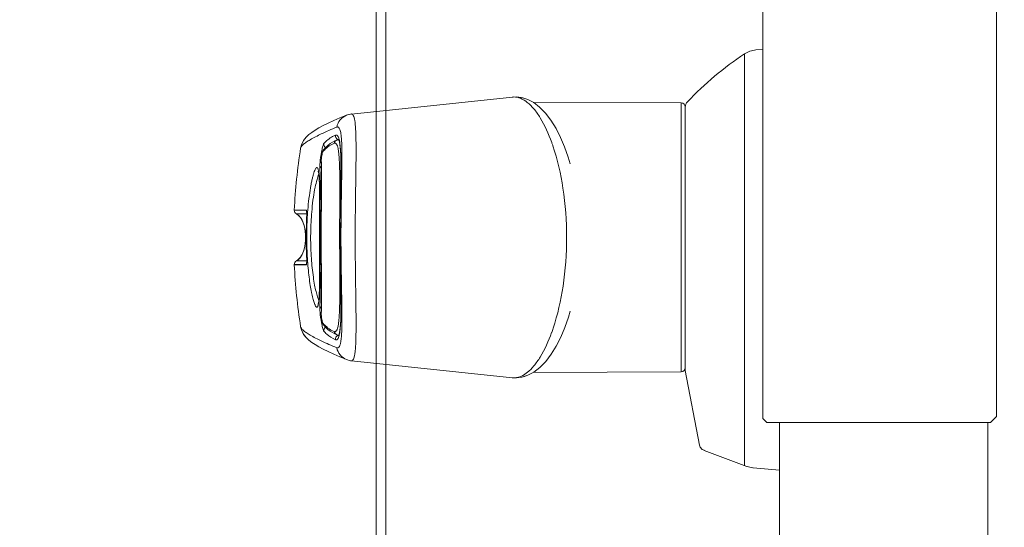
# Model space of a CAD drawing. Header units: millimetres. Extents: x -3034 to 546681, y -100001 to 133386.
# Tile 93 of 124: x 82861 to 82983, y -12110 to -12047. Entities that reach past the tile are written whole.
import ezdxf

# ---------------------------------------------------------------- set-up
doc = ezdxf.new("R2010")
doc.units = ezdxf.units.MM
doc.linetypes.add('ACAD_ISO03W100', pattern=[150, 60, -90])
for name, color, linetype in [('___INST__AR_podstawy', 3, 'Continuous'), ('ELEK CIENKIE', 80, 'Continuous'), ('ELEK ODGROMÓWKA', 214, 'Continuous')]:
    doc.layers.add(name, color=color, linetype=linetype)

# ---------------------------------------------------------------- blocks, each defined once
blk = doc.blocks.new('iglice')
at = {"layer": 'ELEK CIENKIE', "color": 232, "linetype": 'ACAD_ISO03W100', "ltscale": 3}
blk.add_circle((-27813.9, 9135.33), 7540, dxfattribs=at)
blk = doc.blocks.new('wentDACH')
at = {"color": 8, "lineweight": 9}
for p, q in [((-103052.39, 31304.79), (-103052.39, 31414.05)), ((-103080.89, 31304.04), (-103053.14, 31304.04))]:
    blk.add_line(p, q, dxfattribs=at)
at = {"color": 8, "linetype": 'Continuous', "lineweight": 9}
for p, q in [((-103129.32, 30366.47), (-103129.32, 31412.77)), ((-103081.39, 31409.08), (-103081.39, 31304.54)), ((-103128.12, 30366.47), (-103128.12, 31405.27)), ((-103083.64, 31298.73), (-103083.64, 31349.7)), ((-103082.25, 31350.18), (-103081.39, 31350.26)), ((-103132.39, 31342.25), (-103112.43, 31344.35)), ((-103112.44, 31344.35), (-103111.96, 31344.37)), ((-103112.44, 31344.35), (-103111.96, 31344.37)), ((-103111.96, 31344.37), (-103111.24, 31344.28)), ((-103111.96, 31344.37), (-103111.24, 31344.28)), ((-103111.24, 31344.28), (-103110.51, 31344.05)), ((-103111.24, 31344.28), (-103111.05, 31344.22)), ((-103110.51, 31344.05), (-103109.78, 31343.66)), ((-103109.84, 31343.68), (-103091.49, 31343.62)), ((-103109.78, 31343.66), (-103109.05, 31343.09)), ((-103091.49, 31310.32), (-103091.49, 31343.62)), ((-103109.05, 31343.09), (-103108.33, 31342.36)), ((-103108.33, 31342.36), (-103107.66, 31341.49)), ((-103090.99, 31315.71), (-103090.99, 31343.12)), ((-103135.87, 31340.81), (-103135.26, 31341.11)), ((-103135.87, 31340.81), (-103135.26, 31341.11)), ((-103135.26, 31341.11), (-103134.57, 31341.43)), ((-103135.26, 31341.11), (-103134.57, 31341.43)), ((-103134.57, 31341.43), (-103133.81, 31341.76)), ((-103134.57, 31341.43), (-103133.81, 31341.76)), ((-103133.81, 31341.76), (-103133, 31342.1)), ((-103133.81, 31341.76), (-103133, 31342.1)), ((-103133, 31342.1), (-103132.87, 31342.15)), ((-103133, 31342.1), (-103132.88, 31342.15)), ((-103133, 31342.1), (-103133, 31342.1)), ((-103132.88, 31342.15), (-103132.69, 31342.2)), ((-103132.87, 31342.15), (-103132.68, 31342.2)), ((-103132.69, 31342.2), (-103132.5, 31342.24)), ((-103132.68, 31342.2), (-103132.49, 31342.24)), ((-103132.5, 31342.24), (-103132.39, 31342.26)), ((-103132.49, 31342.24), (-103132.39, 31342.26)), ((-103132.39, 31342.25), (-103132.39, 31342.25)), ((-103107.66, 31341.49), (-103107.02, 31340.47)), ((-103137.66, 31339.7), (-103137.29, 31339.98)), ((-103137.66, 31339.7), (-103137.29, 31339.98)), ((-103137.29, 31339.98), (-103136.88, 31340.25)), ((-103136.88, 31340.25), (-103136.41, 31340.53)), ((-103136.41, 31340.53), (-103135.87, 31340.81)), ((-103136.41, 31340.53), (-103135.87, 31340.81)), ((-103107.02, 31340.47), (-103106.46, 31339.36)), ((-103138.59, 31338.42), (-103138.32, 31338.97)), ((-103138.58, 31338.44), (-103138.31, 31338.98)), ((-103138.32, 31338.97), (-103138, 31339.38)), ((-103138.31, 31338.98), (-103138, 31339.38)), ((-103138, 31339.38), (-103137.66, 31339.7)), ((-103138, 31339.38), (-103137.66, 31339.7)), ((-103135.02, 31338.58), (-103134.74, 31338.76)), ((-103134.74, 31338.76), (-103134.46, 31338.91)), ((-103134.46, 31338.91), (-103134.18, 31339.02)), ((-103134.18, 31339.03), (-103134.15, 31339.04)), ((-103134.18, 31339.02), (-103134.18, 31339.03)), ((-103134.15, 31339.04), (-103134.08, 31339.05)), ((-103134.08, 31339.05), (-103134.02, 31339.06)), ((-103134.02, 31339.06), (-103133.96, 31339.07)), ((-103133.96, 31339.07), (-103133.92, 31339.07)), ((-103133.91, 31338.96), (-103133.93, 31339)), ((-103133.87, 31338.75), (-103133.91, 31338.96)), ((-103133.82, 31338.47), (-103133.87, 31338.75)), ((-103131.82, 31338.97), (-103131.82, 31338.99)), ((-103131.82, 31338.97), (-103131.82, 31338.99)), ((-103106.46, 31339.36), (-103105.95, 31338.17)), ((-103138.69, 31338.03), (-103138.58, 31338.44)), ((-103138.69, 31338.02), (-103138.59, 31338.42)), ((-103138.69, 31338.02), (-103138.69, 31338.03)), ((-103138.69, 31338.02), (-103138.69, 31338.03)), ((-103138.69, 31338.02), (-103138.69, 31338.02)), ((-103136, 31337.42), (-103135.98, 31337.47)), ((-103135.98, 31337.47), (-103135.97, 31337.51)), ((-103135.97, 31337.51), (-103135.96, 31337.55)), ((-103135.96, 31337.55), (-103135.95, 31337.59)), ((-103135.95, 31337.59), (-103135.93, 31337.63)), ((-103135.93, 31337.63), (-103135.92, 31337.67)), ((-103135.92, 31337.67), (-103135.9, 31337.71)), ((-103135.9, 31337.71), (-103135.88, 31337.75)), ((-103135.88, 31337.75), (-103135.85, 31337.79)), ((-103135.85, 31337.79), (-103135.82, 31337.84)), ((-103135.82, 31337.84), (-103135.81, 31337.85)), ((-103135.81, 31337.85), (-103135.56, 31338.12)), ((-103135.81, 31337.85), (-103135.81, 31337.85)), ((-103135.75, 31337.79), (-103135.74, 31337.79)), ((-103135.75, 31337.79), (-103135.74, 31337.79)), ((-103135.56, 31338.12), (-103135.29, 31338.36)), ((-103135.29, 31338.36), (-103135.02, 31338.58)), ((-103133.78, 31338.11), (-103133.82, 31338.47)), ((-103133.74, 31337.67), (-103133.78, 31338.11)), ((-103133.71, 31337.16), (-103133.74, 31337.67)), ((-103105.95, 31338.17), (-103105.51, 31336.92)), ((-103136.13, 31336.51), (-103136.12, 31336.58)), ((-103136.13, 31336.44), (-103136.13, 31336.51)), ((-103136.13, 31336.37), (-103136.13, 31336.44)), ((-103136.13, 31336.3), (-103136.13, 31336.37)), ((-103136.11, 31336), (-103136.13, 31336.3)), ((-103136.13, 31336.27), (-103136.13, 31336.27)), ((-103136.12, 31336.66), (-103136.11, 31336.73)), ((-103136.12, 31336.58), (-103136.12, 31336.66)), ((-103136.12, 31336.27), (-103136.12, 31336.27)), ((-103136.12, 31336.27), (-103136.12, 31336.27)), ((-103136.11, 31336.73), (-103136.1, 31336.81)), ((-103136.1, 31336.81), (-103136.09, 31336.89)), ((-103136.09, 31336.89), (-103136.08, 31336.96)), ((-103136.08, 31336.96), (-103136.07, 31337.04)), ((-103136.07, 31337.04), (-103136.06, 31337.11)), ((-103136.06, 31337.11), (-103136.04, 31337.18)), ((-103136.04, 31337.18), (-103136.03, 31337.25)), ((-103136.03, 31337.25), (-103136.02, 31337.31)), ((-103136.02, 31337.31), (-103136.01, 31337.37)), ((-103136.01, 31337.37), (-103136, 31337.42)), ((-103133.69, 31336.55), (-103133.71, 31337.16)), ((-103133.68, 31335.84), (-103133.69, 31336.55)), ((-103105.51, 31336.92), (-103105.27, 31336.1)), ((-103136.49, 31335.15), (-103136.49, 31335.18)), ((-103136.47, 31335.08), (-103136.49, 31335.15)), ((-103136.45, 31334.98), (-103136.47, 31335.08)), ((-103136.1, 31335.65), (-103136.11, 31336)), ((-103136.09, 31335.26), (-103136.1, 31335.65)), ((-103136.08, 31334.82), (-103136.09, 31335.26)), ((-103133.68, 31335.01), (-103133.68, 31335.84)), ((-103133.68, 31334.06), (-103133.68, 31335.01)), ((-103136.44, 31334.87), (-103136.45, 31334.98)), ((-103136.42, 31334.73), (-103136.44, 31334.87)), ((-103136.41, 31334.58), (-103136.42, 31334.73)), ((-103136.4, 31334.41), (-103136.41, 31334.58)), ((-103136.38, 31334.21), (-103136.4, 31334.41)), ((-103136.37, 31333.99), (-103136.38, 31334.21)), ((-103136.36, 31333.74), (-103136.37, 31333.99)), ((-103136.08, 31334.34), (-103136.08, 31334.82)), ((-103136.08, 31333.82), (-103136.08, 31334.34)), ((-103136.08, 31333.27), (-103136.08, 31333.82)), ((-103133.68, 31333.01), (-103133.68, 31334.06)), ((-103136.36, 31333.47), (-103136.36, 31333.74)), ((-103136.35, 31333.18), (-103136.36, 31333.47)), ((-103136.34, 31332.85), (-103136.35, 31333.18)), ((-103136.34, 31332.5), (-103136.34, 31332.85)), ((-103136.1, 31332.06), (-103136.09, 31332.68)), ((-103136.09, 31332.68), (-103136.08, 31333.27)), ((-103133.69, 31331.88), (-103133.68, 31333.01)), ((-103136.34, 31332.12), (-103136.34, 31332.5)), ((-103136.34, 31331.7), (-103136.34, 31332.12)), ((-103136.34, 31331.25), (-103136.34, 31331.7)), ((-103136.11, 31330.75), (-103136.1, 31331.42)), ((-103136.1, 31331.42), (-103136.1, 31332.06)), ((-103133.7, 31330.69), (-103133.69, 31331.88)), ((-103137.97, 31330.35), (-103139.48, 31330.35)), ((-103139.48, 31330.33), (-103137.97, 31330.33)), ((-103137.94, 31330.17), (-103137.94, 31330.19)), ((-103137.94, 31330.19), (-103137.94, 31330.19)), ((-103137.94, 31330.14), (-103137.94, 31330.17)), ((-103137.94, 31330.1), (-103137.94, 31330.14)), ((-103136.34, 31330.77), (-103136.34, 31331.25)), ((-103136.34, 31330.25), (-103136.34, 31330.77)), ((-103136.34, 31329.7), (-103136.34, 31330.25)), ((-103136.12, 31330.06), (-103136.11, 31330.75)), ((-103133.71, 31329.48), (-103133.7, 31330.69)), ((-103139.2, 31329.88), (-103137.93, 31329.88)), ((-103137.96, 31328.73), (-103137.95, 31328.92)), ((-103137.95, 31329.13), (-103137.94, 31329.23)), ((-103137.95, 31329.03), (-103137.95, 31329.13)), ((-103137.95, 31328.92), (-103137.95, 31329.03)), ((-103137.93, 31330.05), (-103137.94, 31330.1)), ((-103137.94, 31329.43), (-103137.93, 31329.52)), ((-103137.94, 31329.33), (-103137.94, 31329.43)), ((-103137.94, 31329.23), (-103137.94, 31329.33)), ((-103137.93, 31329.99), (-103137.93, 31330.05)), ((-103137.93, 31329.93), (-103137.93, 31329.99)), ((-103137.93, 31329.86), (-103137.93, 31329.93)), ((-103137.93, 31329.78), (-103137.93, 31329.86)), ((-103137.93, 31329.7), (-103137.93, 31329.78)), ((-103137.93, 31329.62), (-103137.93, 31329.7)), ((-103137.93, 31329.52), (-103137.93, 31329.62)), ((-103136.34, 31329.1), (-103136.34, 31329.7)), ((-103136.34, 31328.47), (-103136.34, 31329.1)), ((-103136.13, 31329.37), (-103136.12, 31330.06)), ((-103136.13, 31328.65), (-103136.13, 31329.37)), ((-103133.72, 31328.22), (-103133.71, 31329.48)), ((-103137.99, 31327.65), (-103137.97, 31328.32)), ((-103137.97, 31328.32), (-103137.96, 31328.73)), ((-103137.96, 31328.72), (-103137.96, 31328.73)), ((-103136.35, 31327.08), (-103136.34, 31327.79)), ((-103136.34, 31327.79), (-103136.34, 31328.47)), ((-103136.14, 31327.26), (-103136.13, 31327.93)), ((-103136.13, 31327.93), (-103136.13, 31328.65)), ((-103133.72, 31326.95), (-103133.72, 31328.22)), ((-103137.99, 31326.98), (-103137.99, 31327.65)), ((-103137.99, 31326.3), (-103137.99, 31326.98)), ((-103136.34, 31326.33), (-103136.35, 31327.08)), ((-103136.13, 31327.26), (-103136.14, 31327.26)), ((-103136.14, 31327.2), (-103136.14, 31327.26)), ((-103136.14, 31327.08), (-103136.14, 31327.2)), ((-103136.14, 31326.97), (-103136.14, 31327.08)), ((-103136.14, 31326.85), (-103136.14, 31326.97)), ((-103136.14, 31326.73), (-103136.14, 31326.85)), ((-103136.14, 31326.67), (-103136.14, 31326.73)), ((-103136.13, 31326.67), (-103136.14, 31326.67)), ((-103136.13, 31326.01), (-103136.14, 31326.67)), ((-103133.72, 31325.69), (-103133.72, 31326.95)), ((-103137.98, 31325.64), (-103137.99, 31326.3)), ((-103137.96, 31325.21), (-103137.98, 31325.64)), ((-103136.34, 31325.54), (-103136.34, 31326.33)), ((-103136.34, 31324.72), (-103136.34, 31325.54)), ((-103136.13, 31325.29), (-103136.13, 31326.01)), ((-103136.13, 31324.57), (-103136.13, 31325.29)), ((-103133.71, 31324.44), (-103133.72, 31325.69)), ((-103137.93, 31324.06), (-103139.2, 31324.06)), ((-103137.96, 31325.21), (-103137.96, 31325.21)), ((-103137.95, 31325.04), (-103137.96, 31325.21)), ((-103137.95, 31324.85), (-103137.95, 31325.04)), ((-103137.94, 31324.76), (-103137.95, 31324.85)), ((-103137.94, 31324.67), (-103137.94, 31324.76)), ((-103137.94, 31324.58), (-103137.94, 31324.67)), ((-103137.94, 31324.49), (-103137.94, 31324.58)), ((-103137.93, 31324.41), (-103137.94, 31324.49)), ((-103137.93, 31324.32), (-103137.93, 31324.41)), ((-103137.93, 31324.25), (-103137.93, 31324.32)), ((-103137.93, 31324.17), (-103137.93, 31324.25)), ((-103137.93, 31324.1), (-103137.93, 31324.17)), ((-103137.93, 31324.04), (-103137.93, 31324.1)), ((-103137.93, 31323.98), (-103137.93, 31324.04)), ((-103136.34, 31323.87), (-103136.34, 31324.72)), ((-103136.12, 31323.86), (-103136.13, 31324.57)), ((-103133.7, 31323.2), (-103133.71, 31324.44)), ((-103137.97, 31323.61), (-103139.48, 31323.61)), ((-103139.48, 31323.58), (-103137.97, 31323.58)), ((-103137.94, 31323.83), (-103137.93, 31323.88)), ((-103137.94, 31323.8), (-103137.94, 31323.83)), ((-103137.94, 31323.77), (-103137.94, 31323.8)), ((-103137.94, 31323.75), (-103137.94, 31323.77)), ((-103137.94, 31323.75), (-103137.94, 31323.74)), ((-103137.94, 31323.74), (-103137.94, 31323.75)), ((-103137.93, 31323.92), (-103137.93, 31323.98)), ((-103137.93, 31323.88), (-103137.93, 31323.92)), ((-103136.34, 31323.25), (-103136.34, 31323.87)), ((-103136.34, 31322.99), (-103136.34, 31323.25)), ((-103136.34, 31323.25), (-103136.33, 31323.23)), ((-103136.34, 31322.52), (-103136.34, 31322.99)), ((-103136.33, 31323.23), (-103136.33, 31323.25)), ((-103136.24, 31323.25), (-103136.24, 31323.2)), ((-103136.11, 31323.18), (-103136.12, 31323.86)), ((-103136.1, 31322.51), (-103136.11, 31323.18)), ((-103133.68, 31320.89), (-103133.7, 31323.2)), ((-103136.34, 31322.09), (-103136.34, 31322.52)), ((-103136.34, 31321.69), (-103136.34, 31322.09)), ((-103136.34, 31321.32), (-103136.34, 31321.69)), ((-103136.1, 31321.87), (-103136.1, 31322.51)), ((-103136.09, 31321.25), (-103136.1, 31321.87)), ((-103136.37, 31320.12), (-103136.36, 31320.38)), ((-103136.36, 31320.38), (-103136.35, 31320.67)), ((-103136.35, 31320.98), (-103136.34, 31321.32)), ((-103136.35, 31320.67), (-103136.35, 31320.98)), ((-103136.08, 31320.67), (-103136.09, 31321.25)), ((-103136.08, 31320.12), (-103136.08, 31320.67)), ((-103133.68, 31319.84), (-103133.68, 31320.89)), ((-103136.44, 31319.04), (-103136.43, 31319.17)), ((-103136.43, 31319.17), (-103136.41, 31319.32)), ((-103136.41, 31319.32), (-103136.4, 31319.49)), ((-103136.4, 31319.49), (-103136.39, 31319.68)), ((-103136.39, 31319.68), (-103136.38, 31319.89)), ((-103136.38, 31319.89), (-103136.37, 31320.12)), ((-103136.08, 31319.6), (-103136.08, 31320.12)), ((-103136.08, 31319.13), (-103136.08, 31319.6)), ((-103133.68, 31318.9), (-103133.68, 31319.84)), ((-103136.51, 31318.7), (-103136.5, 31318.73)), ((-103136.51, 31318.7), (-103136.51, 31318.7)), ((-103136.5, 31318.73), (-103136.49, 31318.78)), ((-103136.49, 31318.78), (-103136.47, 31318.85)), ((-103136.47, 31318.85), (-103136.46, 31318.94)), ((-103136.46, 31318.94), (-103136.44, 31319.04)), ((-103136.13, 31317.63), (-103136.11, 31317.94)), ((-103136.11, 31317.94), (-103136.1, 31318.29)), ((-103136.1, 31318.29), (-103136.09, 31318.69)), ((-103136.09, 31318.69), (-103136.08, 31319.13)), ((-103133.69, 31317.37), (-103133.68, 31318.08)), ((-103133.68, 31318.08), (-103133.68, 31318.9)), ((-103136.13, 31317.67), (-103136.13, 31317.67)), ((-103136.13, 31317.57), (-103136.13, 31317.63)), ((-103136.13, 31317.5), (-103136.13, 31317.57)), ((-103136.13, 31317.43), (-103136.13, 31317.5)), ((-103136.12, 31317.36), (-103136.13, 31317.43)), ((-103136.12, 31317.67), (-103136.12, 31317.67)), ((-103136.12, 31317.66), (-103136.12, 31317.66)), ((-103136.12, 31317.28), (-103136.12, 31317.36)), ((-103136.11, 31317.2), (-103136.12, 31317.28)), ((-103136.1, 31317.12), (-103136.11, 31317.2)), ((-103136.09, 31317.05), (-103136.1, 31317.12)), ((-103136.08, 31316.97), (-103136.09, 31317.05)), ((-103136.07, 31316.9), (-103136.08, 31316.97)), ((-103136.06, 31316.82), (-103136.07, 31316.9)), ((-103136.04, 31316.75), (-103136.06, 31316.82)), ((-103136.03, 31316.69), (-103136.04, 31316.75)), ((-103133.74, 31316.25), (-103133.71, 31316.76)), ((-103133.71, 31316.76), (-103133.69, 31317.37)), ((-103105.49, 31317.08), (-103105.93, 31315.82)), ((-103105.26, 31317.85), (-103105.49, 31317.08)), ((-103138.58, 31315.5), (-103138.69, 31315.92)), ((-103138.69, 31315.91), (-103138.69, 31315.92)), ((-103138.69, 31315.92), (-103138.69, 31315.92)), ((-103138.69, 31315.91), (-103138.69, 31315.92)), ((-103138.59, 31315.52), (-103138.69, 31315.91)), ((-103138.32, 31314.97), (-103138.59, 31315.52)), ((-103138.31, 31314.96), (-103138.58, 31315.5)), ((-103136.02, 31316.63), (-103136.03, 31316.69)), ((-103136.01, 31316.57), (-103136.02, 31316.63)), ((-103136, 31316.52), (-103136.01, 31316.57)), ((-103135.98, 31316.47), (-103136, 31316.52)), ((-103135.97, 31316.42), (-103135.98, 31316.47)), ((-103135.96, 31316.38), (-103135.97, 31316.42)), ((-103135.95, 31316.34), (-103135.96, 31316.38)), ((-103135.93, 31316.31), (-103135.95, 31316.34)), ((-103135.92, 31316.27), (-103135.93, 31316.31)), ((-103135.9, 31316.23), (-103135.92, 31316.27)), ((-103135.88, 31316.19), (-103135.9, 31316.23)), ((-103135.85, 31316.14), (-103135.88, 31316.19)), ((-103135.82, 31316.1), (-103135.85, 31316.14)), ((-103135.81, 31316.09), (-103135.82, 31316.1)), ((-103135.56, 31315.82), (-103135.81, 31316.09)), ((-103135.81, 31316.09), (-103135.81, 31316.09)), ((-103135.74, 31316.15), (-103135.75, 31316.15)), ((-103135.74, 31316.15), (-103135.75, 31316.15)), ((-103135.29, 31315.58), (-103135.56, 31315.82)), ((-103135.02, 31315.36), (-103135.29, 31315.58)), ((-103133.82, 31315.46), (-103133.78, 31315.82)), ((-103133.78, 31315.82), (-103133.74, 31316.25)), ((-103105.93, 31315.82), (-103106.44, 31314.62)), ((-103090.99, 31315.71), (-103090.99, 31314.19)), ((-103138, 31314.56), (-103138.32, 31314.97)), ((-103138, 31314.56), (-103138.31, 31314.96)), ((-103137.66, 31314.24), (-103138, 31314.56)), ((-103137.66, 31314.24), (-103138, 31314.56)), ((-103134.74, 31315.18), (-103135.02, 31315.36)), ((-103134.46, 31315.03), (-103134.74, 31315.18)), ((-103134.4, 31315.29), (-103134.5, 31315.3)), ((-103134.18, 31314.91), (-103134.46, 31315.03)), ((-103134.14, 31314.9), (-103134.18, 31314.91)), ((-103134.18, 31314.91), (-103134.18, 31314.91)), ((-103134.08, 31314.88), (-103134.14, 31314.9)), ((-103134.02, 31314.87), (-103134.08, 31314.88)), ((-103133.95, 31314.87), (-103134.02, 31314.87)), ((-103133.99, 31314.79), (-103133.96, 31314.85)), ((-103133.99, 31314.79), (-103133.99, 31314.79)), ((-103133.96, 31314.85), (-103133.92, 31314.97)), ((-103133.95, 31314.87), (-103133.95, 31314.87)), ((-103133.92, 31314.97), (-103133.87, 31315.18)), ((-103133.87, 31315.18), (-103133.82, 31315.46)), ((-103106.44, 31314.62), (-103107, 31313.51)), ((-103137.29, 31313.96), (-103137.66, 31314.24)), ((-103137.29, 31313.95), (-103137.66, 31314.24)), ((-103136.88, 31313.69), (-103137.29, 31313.96)), ((-103136.41, 31313.41), (-103136.88, 31313.69)), ((-103135.87, 31313.12), (-103136.41, 31313.41)), ((-103135.87, 31313.12), (-103136.41, 31313.41)), ((-103135.26, 31312.82), (-103135.87, 31313.12)), ((-103135.26, 31312.82), (-103135.87, 31313.12)), ((-103134.05, 31313.3), (-103134.2, 31313.3)), ((-103107, 31313.51), (-103107.63, 31312.49)), ((-103090.99, 31314.19), (-103090.99, 31310.47)), ((-103134.57, 31312.51), (-103135.26, 31312.82)), ((-103134.57, 31312.51), (-103135.26, 31312.82)), ((-103133.81, 31312.17), (-103134.57, 31312.51)), ((-103133.81, 31312.17), (-103134.57, 31312.51)), ((-103133, 31311.84), (-103133.81, 31312.17)), ((-103133, 31311.84), (-103133.81, 31312.17)), ((-103132.87, 31311.79), (-103133, 31311.84)), ((-103133, 31311.84), (-103133, 31311.84)), ((-103107.63, 31312.49), (-103108.3, 31311.61)), ((-103132.68, 31311.73), (-103132.87, 31311.79)), ((-103132.49, 31311.7), (-103132.68, 31311.73)), ((-103132.39, 31311.68), (-103132.49, 31311.7)), ((-103132.39, 31311.68), (-103112.43, 31309.59)), ((-103132.39, 31311.68), (-103132.39, 31311.68)), ((-103109.02, 31310.87), (-103109.77, 31310.29)), ((-103108.3, 31311.61), (-103109.02, 31310.87)), ((-103111.96, 31309.57), (-103112.44, 31309.59)), ((-103111.24, 31309.66), (-103111.96, 31309.57)), ((-103110.5, 31309.9), (-103111.24, 31309.66)), ((-103110.51, 31309.89), (-103111.05, 31309.72)), ((-103109.84, 31310.25), (-103110.51, 31309.89)), ((-103109.77, 31310.29), (-103110.5, 31309.9)), ((-103109.84, 31310.25), (-103091.49, 31310.32)), ((-103090.99, 31310.47), (-103089.25, 31301.22)), ((-103081.39, 31304.55), (-103081.39, 31304.55)), ((-103052.39, 31304.79), (-103053.14, 31304.04)), ((-103089.2, 31301.1), (-103089.25, 31301.22)), ((-103089.14, 31300.99), (-103089.2, 31301.1)), ((-103089.06, 31300.89), (-103089.14, 31300.99)), ((-103088.98, 31300.8), (-103089.06, 31300.89)), ((-103088.88, 31300.72), (-103088.98, 31300.8)), ((-103088.77, 31300.65), (-103088.88, 31300.72)), ((-103088.66, 31300.6), (-103088.77, 31300.65)), ((-103088.65, 31300.59), (-103088.66, 31300.6)), ((-103083.37, 31298.61), (-103088.65, 31300.59)), ((-103083.31, 31298.59), (-103083.37, 31298.61)), ((-103083.15, 31298.54), (-103083.31, 31298.59)), ((-103082.98, 31298.5), (-103083.15, 31298.54)), ((-103082.81, 31298.46), (-103082.98, 31298.5)), ((-103082.63, 31298.44), (-103082.81, 31298.46)), ((-103082.58, 31298.43), (-103082.63, 31298.44)), ((-103082.58, 31298.43), (-103079.33, 31298.15))]:
    blk.add_line(p, q, dxfattribs=at)
at = {"color": 8, "lineweight": 9, "ltscale": 3}
for p, q in [((-103080.89, 31304.04), (-103081.39, 31304.54)), ((-103079.33, 31304.04), (-103079.33, 30523.89)), ((-103053.49, 31304.04), (-103053.49, 30523.89))]:
    blk.add_line(p, q, dxfattribs=at)
at = {"color": 8, "linetype": 'Continuous', "lineweight": 9}
for centre, radius, start, end in [((-103061, 31315.52), 41, 123.5309, 136.4636), ((-103081.98, 31347.2), 3, 95, 123.5309), ((-103112.23, 31342.45), 1.91, 90.5947, 96.0272), ((-103091.49, 31343.12), 0.5, 0, 89.8), ((-103089.99, 31343.07), 1, 136.4636, 177.2445), ((-103133.85, 31339.56), 0.51, 243.1878, 255.0807), ((-103136.72, 31338.39), 2.91, 13.7595, 14.2867), ((-103137.3, 31338.26), 3.5, 11.4371, 13.7046), ((-103148.87, 31338.02), 15.29, 3.4248, 3.806), ((-103129, 31330.97), 22.81, 19.6555, 19.8837), ((-103068.68, 31326.97), 70.87, 171.0278, 177.2629), ((-103135.3, 31338.52), 0.517, 231.5908, 236.6104), ((-103129.68, 31330.73), 23.53, 18.756, 19.652), ((-103147.31, 31335.55), 11.22, 3.6993, 4.2055), ((-103148.71, 31335.46), 12.62, 3.4228, 3.6906), ((-103138.98, 31330.33), 0.5, 180, 243.6199), ((-103137.48, 31330.33), 0.491, 177.2737, 180.0587), ((-103137.47, 31330.33), 0.503, 180.0912, 190.6472), ((-103137.46, 31330.33), 0.508, 190.6387, 198.7758), ((-103092.68, 31326.97), 45.31, 177.7799, 182.2201), ((-103106.34, 31326.97), 29.79, 179.4333, 180.5668), ((-103138.98, 31323.61), 0.5, 116.3801, 180), ((-103068.68, 31326.97), 70.87, 182.7371, 188.9722), ((-103137.48, 31323.61), 0.491, 179.9413, 182.7263), ((-103147.29, 31318.39), 11.2, 355.7942, 356.2856), ((-103135.3, 31315.42), 0.517, 123.3519, 128.3607), ((-103129.66, 31323.2), 23.51, 340.0699, 341.4186), ((-103133.85, 31314.38), 0.51, 104.9193, 116.8122), ((-103137.32, 31315.69), 3.52, 346.2888, 348.4007), ((-103136.77, 31315.56), 2.96, 345.6994, 346.2432), ((-103091.49, 31310.82), 0.5, 270.2, 0), ((-103112.23, 31311.48), 1.91, 263.9369, 268.0464), ((-103112.23, 31311.49), 1.92, 268.0463, 269.248), ((-103112.23, 31311.56), 1.99, 269.323, 279.1435)]:
    blk.add_arc(centre, radius, start, end, dxfattribs=at)
for points, knots in [([(-103112.25, 31344.36), (-103111.97, 31344.37), (-103111.36, 31344.23), (-103110.84, 31343.9), (-103110.58, 31343.69)], [0, 0, 0, 0, 0.462032, 1, 1, 1, 1]), ([(-103110.58, 31343.69), (-103110.28, 31343.46), (-103109.7, 31342.86), (-103108.58, 31341.24), (-103107.94, 31339.78), (-103107.55, 31338.73)], [0, 0, 0, 0, 0.194743, 0.424859, 1, 1, 1, 1]), ([(-103133, 31342.1), (-103133.3, 31341.98), (-103133.85, 31341.57), (-103134.14, 31340.95), (-103134.2, 31340.63)], [0, 0, 0, 0, 0.498764, 1, 1, 1, 1]), ([(-103131.82, 31338.99), (-103131.82, 31339.47), (-103131.85, 31340.29), (-103131.93, 31341.23), (-103132.04, 31341.78), (-103132.13, 31342.04), (-103132.23, 31342.22), (-103132.34, 31342.26), (-103132.39, 31342.26)], [0, 0, 0, 0, 0.415345, 0.717449, 0.826425, 0.906149, 0.960387, 1, 1, 1, 1]), ([(-103138.69, 31338.03), (-103138.68, 31338.1), (-103138.58, 31338.27), (-103138.34, 31338.51), (-103137.97, 31338.78), (-103137.23, 31339.24), (-103135.97, 31339.87), (-103134.85, 31340.36), (-103134.2, 31340.63)], [0, 0, 0, 0, 0.043965, 0.107341, 0.193504, 0.303894, 0.600157, 1, 1, 1, 1]), ([(-103134.2, 31340.63), (-103134.16, 31340.65), (-103134.08, 31340.67), (-103133.97, 31340.61), (-103133.88, 31340.49), (-103133.8, 31340.31), (-103133.74, 31340.08), (-103133.66, 31339.65), (-103133.63, 31339.29), (-103133.61, 31339.03)], [0, 0, 0, 0, 0.061354, 0.120852, 0.19615, 0.296812, 0.427641, 0.588858, 1, 1, 1, 1]), ([(-103134.35, 31339.64), (-103134.48, 31339.59), (-103135.03, 31339.34), (-103135.49, 31338.93), (-103135.8, 31338.58)], [0, 0, 0, 0, 0.225476, 1, 1, 1, 1]), ([(-103134.5, 31338.64), (-103134.49, 31338.72), (-103134.41, 31338.89), (-103134.26, 31339), (-103134.18, 31339.02)], [0, 0, 0, 0, 0.501494, 1, 1, 1, 1]), ([(-103134.35, 31339.64), (-103134.37, 31339.54), (-103134.33, 31339.31), (-103134.17, 31339.15), (-103134.08, 31339.1)], [0, 0, 0, 0, 0.501159, 1, 1, 1, 1]), ([(-103133.9, 31339.11), (-103133.93, 31339.2), (-103133.98, 31339.36), (-103134.07, 31339.55), (-103134.2, 31339.66), (-103134.31, 31339.65), (-103134.35, 31339.64)], [0, 0, 0, 0, 0.366171, 0.634418, 0.825629, 1, 1, 1, 1]), ([(-103133.87, 31314.98), (-103133.82, 31315.23), (-103133.75, 31315.84), (-103133.69, 31316.87), (-103133.67, 31318.15), (-103133.67, 31320.24), (-103133.7, 31323.2), (-103133.72, 31326.95), (-103133.7, 31330.7), (-103133.67, 31333.67), (-103133.67, 31335.77), (-103133.69, 31337.05), (-103133.74, 31338.09), (-103133.82, 31338.69), (-103133.87, 31338.95)], [0, 0, 0, 0, 0.032464, 0.076021, 0.129574, 0.192, 0.337695, 0.499311, 0.661053, 0.807117, 0.869915, 0.923551, 0.967275, 1, 1, 1, 1]), ([(-103133.61, 31338.93), (-103133.56, 31338.21), (-103133.55, 31336.53), (-103133.6, 31333.75), (-103133.66, 31330.49), (-103133.69, 31327), (-103133.66, 31323.5), (-103133.6, 31320.24), (-103133.55, 31317.44), (-103133.56, 31315.76), (-103133.6, 31315.04)], [0, 0, 0, 0, 0.090928, 0.210441, 0.349856, 0.499355, 0.649221, 0.789037, 0.908831, 1, 1, 1, 1]), ([(-103131.91, 31326.97), (-103131.91, 31329.19), (-103131.88, 31332.38), (-103131.81, 31336.38), (-103131.8, 31338.16), (-103131.82, 31338.97)], [0, 0, 0, 0, 0.555056, 0.797988, 1, 1, 1, 1]), ([(-103136.02, 31337.9), (-103136.12, 31337.45), (-103136.23, 31336.78), (-103136.3, 31335.97), (-103136.31, 31335.61), (-103136.3, 31335.46)], [0, 0, 0, 0, 0.559824, 0.819763, 1, 1, 1, 1]), ([(-103136.12, 31336.37), (-103136.13, 31336.41), (-103136.13, 31336.51), (-103136.11, 31336.67), (-103136.09, 31336.86), (-103136.07, 31337.05), (-103136.03, 31337.24), (-103136, 31337.4), (-103135.97, 31337.5), (-103135.95, 31337.56), (-103135.94, 31337.58), (-103135.93, 31337.59)], [0, 0, 0, 0, 0.095465, 0.229195, 0.387415, 0.553734, 0.711964, 0.84716, 0.946172, 0.978895, 1, 1, 1, 1]), ([(-103135.8, 31338.58), (-103135.82, 31338.56), (-103135.86, 31338.48), (-103135.91, 31338.34), (-103135.97, 31338.14), (-103136, 31337.98), (-103136.02, 31337.9)], [0, 0, 0, 0, 0.127808, 0.342988, 0.636928, 1, 1, 1, 1]), ([(-103135.93, 31337.59), (-103135.93, 31337.61), (-103135.91, 31337.71), (-103135.86, 31337.79), (-103135.81, 31337.85)], [0, 0, 0, 0, 0.251827, 1, 1, 1, 1]), ([(-103135.93, 31337.59), (-103135.91, 31337.61), (-103135.85, 31337.67), (-103135.79, 31337.74), (-103135.75, 31337.79)], [0, 0, 0, 0, 0.254108, 1, 1, 1, 1]), ([(-103135.8, 31338.58), (-103135.81, 31338.5), (-103135.79, 31338.32), (-103135.68, 31338.17), (-103135.62, 31338.12)], [0, 0, 0, 0, 0.498724, 1, 1, 1, 1]), ([(-103135.74, 31337.79), (-103135.56, 31337.98), (-103135.17, 31338.31), (-103134.72, 31338.56), (-103134.5, 31338.64)], [0, 0, 0, 0, 0.53034, 1, 1, 1, 1]), ([(-103134.5, 31338.64), (-103134.48, 31338.65), (-103134.43, 31338.66), (-103134.36, 31338.64), (-103134.29, 31338.59), (-103134.2, 31338.48), (-103134.11, 31338.27), (-103134.03, 31337.93), (-103133.96, 31337.49), (-103133.91, 31336.95), (-103133.87, 31336.31), (-103133.85, 31335.58), (-103133.83, 31334.76), (-103133.82, 31333.87), (-103133.82, 31332.9), (-103133.83, 31331.5), (-103133.84, 31329.67), (-103133.85, 31327.39), (-103133.84, 31325.1), (-103133.83, 31322.89), (-103133.82, 31320.84), (-103133.83, 31319.27), (-103133.85, 31318.16), (-103133.88, 31317.45), (-103133.92, 31316.83), (-103133.98, 31316.32), (-103134.05, 31315.9), (-103134.13, 31315.63), (-103134.2, 31315.46), (-103134.26, 31315.38), (-103134.33, 31315.32), (-103134.37, 31315.29), (-103134.4, 31315.29)], [0, 0, 0, 0, 0.003111, 0.006048, 0.009276, 0.01315, 0.023572, 0.038205, 0.056955, 0.079904, 0.107144, 0.138176, 0.172598, 0.210436, 0.2514, 0.294604, 0.387075, 0.483946, 0.582049, 0.676432, 0.76413, 0.841203, 0.874953, 0.904806, 0.930887, 0.95291, 0.97052, 0.983933, 0.989147, 0.993441, 0.996965, 1, 1, 1, 1]), ([(-103107.4, 31338.29), (-103106.83, 31336.6), (-103105.98, 31332.84), (-103105.7, 31329.01), (-103105.7, 31326.97)], [0, 0, 0, 0, 0.467369, 1, 1, 1, 1]), ([(-103136.42, 31334.78), (-103136.43, 31334.98), (-103136.46, 31335.23), (-103136.54, 31335.49), (-103136.59, 31335.58), (-103136.63, 31335.61), (-103136.67, 31335.63), (-103136.71, 31335.61), (-103136.76, 31335.58), (-103136.82, 31335.5), (-103136.9, 31335.35), (-103137, 31335.1), (-103137.1, 31334.78), (-103137.2, 31334.38), (-103137.31, 31333.92), (-103137.45, 31333.17), (-103137.62, 31332.09), (-103137.72, 31331.19), (-103137.76, 31330.71)], [0, 0, 0, 0, 0.096974, 0.12635, 0.136615, 0.144504, 0.151064, 0.157925, 0.166566, 0.177755, 0.208924, 0.25279, 0.309056, 0.376948, 0.456443, 0.547352, 0.756554, 1, 1, 1, 1]), ([(-103136.3, 31335.46), (-103136.29, 31335.55), (-103136.22, 31335.66), (-103136.13, 31335.74), (-103136.1, 31335.76)], [0, 0, 0, 0, 0.740408, 1, 1, 1, 1]), ([(-103136.3, 31335.46), (-103136.27, 31335.15), (-103136.24, 31334.44), (-103136.23, 31332.71), (-103136.25, 31330.12), (-103136.27, 31326.76), (-103136.25, 31324.42), (-103136.24, 31323.25)], [0, 0, 0, 0, 0.075942, 0.174776, 0.424805, 0.713713, 1, 1, 1, 1]), ([(-103136.13, 31327.26), (-103136.13, 31328.17), (-103136.12, 31329.92), (-103136.09, 31332.37), (-103136.07, 31334.21), (-103136.08, 31335.44), (-103136.1, 31335.97), (-103136.11, 31336.21)], [0, 0, 0, 0, 0.304472, 0.585419, 0.822768, 0.919736, 1, 1, 1, 1]), ([(-103137.27, 31330.46), (-103137.23, 31330.96), (-103137.12, 31331.87), (-103136.91, 31333.1), (-103136.69, 31334.04), (-103136.52, 31334.57), (-103136.43, 31334.77)], [0, 0, 0, 0, 0.338197, 0.623856, 0.84762, 1, 1, 1, 1]), ([(-103136.33, 31323.25), (-103136.34, 31324.34), (-103136.35, 31326.55), (-103136.34, 31329.72), (-103136.33, 31332.18), (-103136.35, 31333.82), (-103136.39, 31334.49), (-103136.42, 31334.78)], [0, 0, 0, 0, 0.284161, 0.573912, 0.825183, 0.924256, 1, 1, 1, 1]), ([(-103137.93, 31329.89), (-103137.93, 31329.95), (-103137.93, 31330.07), (-103137.94, 31330.21), (-103137.95, 31330.3), (-103137.96, 31330.34), (-103137.96, 31330.35), (-103137.97, 31330.35)], [0, 0, 0, 0, 0.406356, 0.72105, 0.921282, 0.974613, 1, 1, 1, 1]), ([(-103137.76, 31330.71), (-103137.84, 31329.88), (-103137.93, 31328.19), (-103137.93, 31326.07), (-103137.85, 31324.38), (-103137.76, 31323.18), (-103137.64, 31322.07), (-103137.5, 31321.07), (-103137.35, 31320.21), (-103137.21, 31319.58), (-103137.1, 31319.16), (-103137.02, 31318.9), (-103136.94, 31318.69), (-103136.87, 31318.53), (-103136.8, 31318.41), (-103136.74, 31318.34), (-103136.66, 31318.31), (-103136.59, 31318.35), (-103136.55, 31318.44), (-103136.5, 31318.56), (-103136.47, 31318.74), (-103136.45, 31318.87), (-103136.44, 31318.94)], [0, 0, 0, 0, 0.187357, 0.382973, 0.478286, 0.569525, 0.65387, 0.730592, 0.796941, 0.852598, 0.875751, 0.895695, 0.912412, 0.925896, 0.936113, 0.943193, 0.948013, 0.952799, 0.959828, 0.969893, 0.983254, 1, 1, 1, 1]), ([(-103137.44, 31326.97), (-103137.44, 31327.27), (-103137.42, 31328.44), (-103137.36, 31329.6), (-103137.27, 31330.46)], [0, 0, 0, 0, 0.258135, 1, 1, 1, 1]), ([(-103139.2, 31329.88), (-103139.19, 31329.88), (-103139.13, 31329.85), (-103139.08, 31329.81), (-103139.04, 31329.78)], [0, 0, 0, 0, 0.235548, 1, 1, 1, 1]), ([(-103138.25, 31328.44), (-103138.35, 31328.79), (-103138.57, 31329.34), (-103139, 31329.78), (-103139.2, 31329.88)], [0, 0, 0, 0, 0.619598, 1, 1, 1, 1]), ([(-103139.04, 31329.78), (-103138.87, 31329.66), (-103138.53, 31329.23), (-103138.34, 31328.74), (-103138.25, 31328.44)], [0, 0, 0, 0, 0.402044, 1, 1, 1, 1]), ([(-103137.96, 31328.72), (-103137.96, 31328.82), (-103137.94, 31329.21), (-103137.93, 31329.6), (-103137.93, 31329.89)], [0, 0, 0, 0, 0.253092, 1, 1, 1, 1]), ([(-103138.25, 31325.5), (-103138.12, 31325.98), (-103138, 31326.97), (-103138.12, 31327.96), (-103138.25, 31328.44)], [0, 0, 0, 0, 0.5, 1, 1, 1, 1]), ([(-103136.43, 31319.16), (-103136.49, 31319.31), (-103136.62, 31319.67), (-103136.79, 31320.31), (-103136.96, 31321.12), (-103137.18, 31322.49), (-103137.38, 31324.46), (-103137.44, 31326.1), (-103137.44, 31326.97)], [0, 0, 0, 0, 0.060422, 0.144679, 0.250378, 0.37564, 0.670574, 1, 1, 1, 1]), ([(-103136.12, 31317.66), (-103136.1, 31317.9), (-103136.08, 31318.43), (-103136.07, 31319.67), (-103136.09, 31321.52), (-103136.12, 31323.99), (-103136.13, 31325.76), (-103136.13, 31326.67)], [0, 0, 0, 0, 0.078949, 0.175813, 0.412647, 0.693982, 1, 1, 1, 1]), ([(-103131.82, 31314.98), (-103131.8, 31315.79), (-103131.81, 31317.57), (-103131.88, 31321.56), (-103131.91, 31324.75), (-103131.91, 31326.97)], [0, 0, 0, 0, 0.202745, 0.444642, 1, 1, 1, 1]), ([(-103105.7, 31326.97), (-103105.7, 31324.95), (-103105.97, 31321.14), (-103106.81, 31317.4), (-103107.38, 31315.71)], [0, 0, 0, 0, 0.531663, 1, 1, 1, 1]), ([(-103139.2, 31324.06), (-103139, 31324.16), (-103138.57, 31324.6), (-103138.35, 31325.15), (-103138.25, 31325.5)], [0, 0, 0, 0, 0.380402, 1, 1, 1, 1]), ([(-103138.25, 31325.5), (-103138.34, 31325.2), (-103138.53, 31324.7), (-103138.87, 31324.28), (-103139.04, 31324.16)], [0, 0, 0, 0, 0.597956, 1, 1, 1, 1]), ([(-103139.04, 31324.16), (-103139.05, 31324.15), (-103139.1, 31324.11), (-103139.16, 31324.08), (-103139.2, 31324.06)], [0, 0, 0, 0, 0.265301, 1, 1, 1, 1]), ([(-103137.97, 31323.58), (-103137.96, 31323.58), (-103137.96, 31323.6), (-103137.95, 31323.64), (-103137.94, 31323.73), (-103137.93, 31323.88), (-103137.93, 31324), (-103137.93, 31324.06)], [0, 0, 0, 0, 0.0249, 0.078479, 0.278251, 0.593583, 1, 1, 1, 1]), ([(-103137.93, 31324.06), (-103137.93, 31324.15), (-103137.93, 31324.54), (-103137.95, 31324.92), (-103137.96, 31325.21)], [0, 0, 0, 0, 0.237328, 1, 1, 1, 1]), ([(-103136.4, 31319.32), (-103136.36, 31319.87), (-103136.33, 31321.18), (-103136.33, 31322.48), (-103136.33, 31323.23)], [0, 0, 0, 0, 0.423098, 1, 1, 1, 1]), ([(-103136.24, 31323.2), (-103136.24, 31322.28), (-103136.23, 31320.99), (-103136.25, 31319.42), (-103136.28, 31318.76), (-103136.3, 31318.48)], [0, 0, 0, 0, 0.585848, 0.81824, 1, 1, 1, 1]), ([(-103136.44, 31318.94), (-103136.43, 31318.97), (-103136.42, 31319.1), (-103136.41, 31319.23), (-103136.4, 31319.32)], [0, 0, 0, 0, 0.228668, 1, 1, 1, 1]), ([(-103136.3, 31318.48), (-103136.31, 31318.33), (-103136.3, 31317.97), (-103136.23, 31317.16), (-103136.12, 31316.49), (-103136.02, 31316.04)], [0, 0, 0, 0, 0.180102, 0.440166, 1, 1, 1, 1]), ([(-103136.1, 31318.18), (-103136.13, 31318.2), (-103136.22, 31318.28), (-103136.29, 31318.39), (-103136.3, 31318.48)], [0, 0, 0, 0, 0.259592, 1, 1, 1, 1]), ([(-103135.93, 31316.35), (-103135.94, 31316.35), (-103135.95, 31316.37), (-103135.97, 31316.43), (-103136, 31316.54), (-103136.03, 31316.7), (-103136.07, 31316.89), (-103136.09, 31317.08), (-103136.11, 31317.27), (-103136.13, 31317.43), (-103136.13, 31317.53), (-103136.12, 31317.57)], [0, 0, 0, 0, 0.021061, 0.05375, 0.152843, 0.288159, 0.446354, 0.612676, 0.770803, 0.904612, 1, 1, 1, 1]), ([(-103134.2, 31313.3), (-103134.85, 31313.57), (-103135.97, 31314.06), (-103137.23, 31314.7), (-103137.97, 31315.15), (-103138.34, 31315.43), (-103138.58, 31315.67), (-103138.68, 31315.84), (-103138.69, 31315.91)], [0, 0, 0, 0, 0.399841, 0.696104, 0.806494, 0.892658, 0.956034, 1, 1, 1, 1]), ([(-103136.02, 31316.04), (-103135.99, 31315.89), (-103135.94, 31315.68), (-103135.86, 31315.45), (-103135.82, 31315.38), (-103135.8, 31315.35)], [0, 0, 0, 0, 0.656691, 0.870824, 1, 1, 1, 1]), ([(-103135.75, 31316.15), (-103135.76, 31316.17), (-103135.82, 31316.23), (-103135.88, 31316.3), (-103135.93, 31316.35)], [0, 0, 0, 0, 0.245948, 1, 1, 1, 1]), ([(-103135.93, 31316.35), (-103135.93, 31316.32), (-103135.91, 31316.23), (-103135.86, 31316.14), (-103135.81, 31316.09)], [0, 0, 0, 0, 0.251844, 1, 1, 1, 1]), ([(-103135.8, 31315.35), (-103135.81, 31315.44), (-103135.79, 31315.62), (-103135.68, 31315.77), (-103135.62, 31315.82)], [0, 0, 0, 0, 0.499256, 1, 1, 1, 1]), ([(-103134.5, 31315.3), (-103134.72, 31315.38), (-103135.17, 31315.62), (-103135.56, 31315.96), (-103135.74, 31316.15)], [0, 0, 0, 0, 0.46966, 1, 1, 1, 1]), ([(-103135.8, 31315.35), (-103135.69, 31315.23), (-103135.27, 31314.8), (-103134.75, 31314.45), (-103134.35, 31314.3)], [0, 0, 0, 0, 0.279872, 1, 1, 1, 1]), ([(-103134.18, 31314.91), (-103134.26, 31314.94), (-103134.41, 31315.05), (-103134.49, 31315.21), (-103134.5, 31315.3)], [0, 0, 0, 0, 0.498506, 1, 1, 1, 1]), ([(-103134.35, 31314.3), (-103134.37, 31314.4), (-103134.33, 31314.63), (-103134.17, 31314.79), (-103134.08, 31314.83)], [0, 0, 0, 0, 0.501159, 1, 1, 1, 1]), ([(-103134.35, 31314.3), (-103134.31, 31314.28), (-103134.2, 31314.28), (-103134.07, 31314.39), (-103133.98, 31314.58), (-103133.93, 31314.73), (-103133.9, 31314.83)], [0, 0, 0, 0, 0.174596, 0.365033, 0.631354, 1, 1, 1, 1]), ([(-103133.6, 31315.04), (-103133.63, 31314.62), (-103133.67, 31314.08), (-103133.84, 31313.5), (-103133.97, 31313.32), (-103134.05, 31313.3)], [0, 0, 0, 0, 0.675139, 0.876357, 1, 1, 1, 1]), ([(-103132.39, 31311.68), (-103132.34, 31311.68), (-103132.23, 31311.72), (-103132.12, 31311.9), (-103132.03, 31312.17), (-103131.96, 31312.54), (-103131.9, 31313.01), (-103131.86, 31313.58), (-103131.83, 31314.25), (-103131.82, 31314.73), (-103131.82, 31314.98)], [0, 0, 0, 0, 0.039575, 0.094388, 0.174861, 0.283047, 0.419797, 0.586263, 0.780742, 1, 1, 1, 1]), ([(-103107.56, 31315.19), (-103107.94, 31314.14), (-103108.58, 31312.68), (-103109.7, 31311.08), (-103110.28, 31310.48), (-103110.58, 31310.24)], [0, 0, 0, 0, 0.574731, 0.806238, 1, 1, 1, 1]), ([(-103133, 31311.84), (-103133.3, 31311.96), (-103133.85, 31312.36), (-103134.14, 31312.98), (-103134.2, 31313.3)], [0, 0, 0, 0, 0.498764, 1, 1, 1, 1]), ([(-103110.58, 31310.24), (-103110.69, 31310.16), (-103111.09, 31309.87), (-103111.56, 31309.66), (-103111.92, 31309.6)], [0, 0, 0, 0, 0.276173, 1, 1, 1, 1])]:
    blk.add_open_spline(points, degree=3, knots=knots, dxfattribs=at)
for points in [[(-103136.12, 31336.37), (-103136.13, 31336.34), (-103136.13, 31336.31), (-103136.13, 31336.27)], [(-103137.97, 31323.61), (-103137.97, 31323.66), (-103137.96, 31323.72), (-103137.94, 31323.77)], [(-103136.12, 31317.57), (-103136.13, 31317.6), (-103136.13, 31317.63), (-103136.13, 31317.67)]]:
    blk.add_open_spline(points, degree=3, dxfattribs=at)

msp = doc.modelspace()

# ---------------------------------------------------------------- block references
at = {"layer": '___INST__AR_podstawy', "color": 210, "lineweight": 40}
msp.add_blockref('wentDACH', (186034.592, -43400.942), dxfattribs=at)
at = {"layer": 'ELEK ODGROMÓWKA'}
msp.add_blockref('iglice', (111335.99, -24243.943), dxfattribs=at)

doc.saveas('drawing.dxf')
